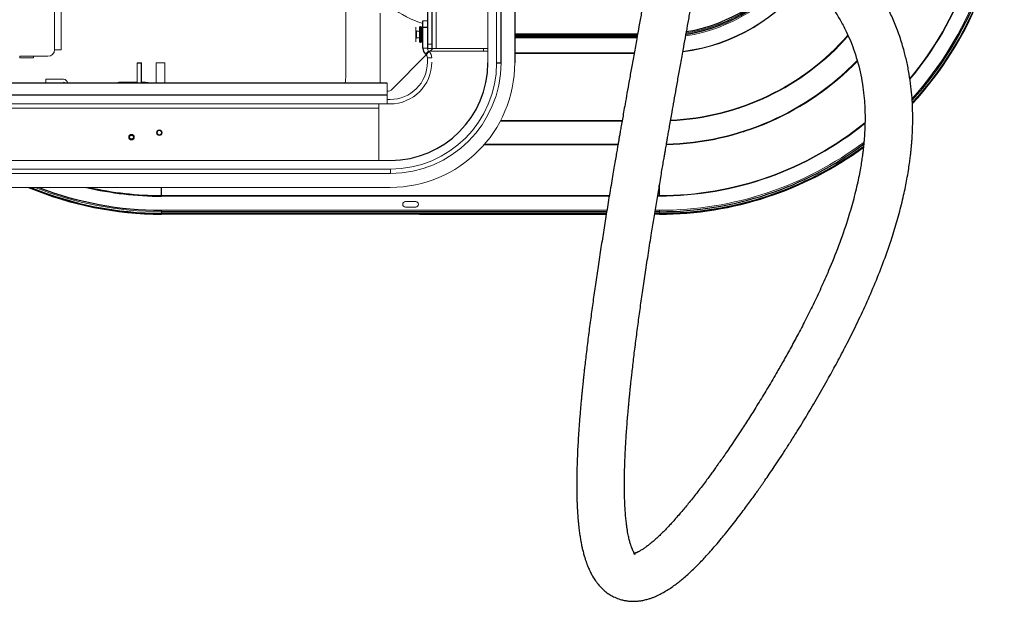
# Paper-space layout '_Bottom' of a CAD drawing. Header units: millimetres. Extents: x -1506 to 1507, y -634 to 605.
# Tile 18 of 33: x 795 to 1507, y -634 to -214. Entities that reach past the tile are written whole.
import ezdxf

# ---------------------------------------------------------------- set-up
doc = ezdxf.new("R2010")
doc.units = ezdxf.units.MM

psp = doc.layouts.new('_Bottom')

# ---------------------------------------------------------------- linework, layer by layer
at = {"color": 7, "linetype": 'Continuous', "lineweight": 25}
for p, q in [((1089.83, 234.25), (1089.83, -234.25)), ((1093, 234.5), (1093, -234.5)), ((1153, -102.59), (1153, -245)), ((1143.07, -245), (1143.07, -181.77)), ((1084.13, -219.04), (1084.1, -219.04)), ((1084.71, -219.04), (1084.67, -218.91)), ((1084.75, -219.04), (1084.71, -219.04)), ((1086.65, -234.25), (1086.65, -214.5)), ((1089.83, -219.5), (1086.65, -219.5)), ((1241.69, -224.97), (1153, -224.97)), ((1153, -226.23), (1241.46, -226.23)), ((1084.71, -229.96), (1084.75, -229.96)), ((1153, -237.83), (1239.37, -237.83)), ((1239.31, -238.16), (1153, -238.16)), ((880, -245), (883.18, -245)), ((883.18, -259.67), (883.18, -245)), ((1139.89, -245), (1143.07, -245)), ((1391.54, -252.24), (1391.34, -252.09)), ((1060.83, -259.67), (-1060.82, -259.67)), ((875.22, -259.67), (875.22, -258.97)), ((1060.83, -268.32), (-1060.82, -268.32)), ((1142.8, -286.61), (1230.68, -286.61)), ((1257.66, -341.35), (1257.66, -333.22)), ((897.66, -341.35), (897.66, -335)), ((1219.48, -352.58), (897.66, -352.58)), ((897.66, -353.73), (1219.3, -353.73)), ((924.19, -354.33), (911.14, -354.33)), ((959.19, -354.33), (946.14, -354.33)), ((1084.19, -354.33), (1071.14, -354.33)), ((1084.19, -354.35), (1196.65, -354.35)), ((1196.66, -354.33), (1208.67, -354.33)), ((1208.67, -354.35), (1219.2, -354.35)), ((1254.25, -353.73), (1257.66, -353.73)), ((1257.66, -352.58), (1254.44, -352.58))]:
    psp.add_line(p, q, dxfattribs=at)
at = {"color": 144, "linetype": 'Continuous', "lineweight": 18}
for p, q in [((1096.18, -234.5), (1096.18, 234.5)), ((1030.75, -254.69), (1030.75, -137.41)), ((1139.89, -245), (1139.89, -181.77)), ((1133.54, -245), (1133.54, -185.94)), ((820.24, -235.47), (820.24, -207.47)), ((825, -235.47), (825, -207.47)), ((1055.75, -208.97), (1055.75, -259.67)), ((1081.47, -229.75), (1081.47, -219.25)), ((1084.1, -219.04), (1084.05, -218.91)), ((1084.05, -218.91), (1084.05, -222.04)), ((1084.1, -219.04), (1084.1, -229.96)), ((1084.18, -218.91), (1084.13, -219.04)), ((1084.13, -219.04), (1084.13, -229.96)), ((1084.18, -222.04), (1084.18, -218.91)), ((1084.18, -218.91), (1084.67, -218.91)), ((1084.67, -230.09), (1084.67, -218.91)), ((1084.71, -219.04), (1084.71, -229.96)), ((1084.79, -218.91), (1084.75, -219.04)), ((1084.75, -219.04), (1084.75, -229.96)), ((1084.79, -218.91), (1084.79, -230.09)), ((1084.79, -218.91), (1085.55, -218.91)), ((1085.55, -230.09), (1085.55, -218.91)), ((1086.65, -219.52), (1085.55, -219.52)), ((1086.65, -214.5), (1089.83, -214.5)), ((1082.01, -222.04), (1081.47, -221.5)), ((1081.47, -227.5), (1082.01, -226.96)), ((1084.1, -222.04), (1082.01, -222.04)), ((1082.01, -222.04), (1082.01, -226.96)), ((1082.01, -226.96), (1084.1, -226.96)), ((1084.05, -226.96), (1084.05, -230.09)), ((1084.67, -222.04), (1084.13, -222.04)), ((1084.13, -226.96), (1084.67, -226.96)), ((1084.18, -230.09), (1084.18, -226.96)), ((1086.65, -222.04), (1084.79, -222.04)), ((1084.79, -226.96), (1086.65, -226.96)), ((1153, -224), (1241.87, -224)), ((1153, -225.6), (1241.58, -225.6)), ((1241.32, -227), (1153, -227)), ((1084.05, -230.09), (1084.1, -229.96)), ((1084.1, -229.96), (1084.13, -229.96)), ((1084.13, -229.96), (1084.18, -230.09)), ((1084.67, -230.09), (1084.18, -230.09)), ((1084.67, -230.09), (1084.71, -229.96)), ((1084.75, -229.96), (1084.79, -230.09)), ((1085.55, -230.09), (1084.79, -230.09)), ((1085.55, -229.48), (1086.65, -229.48)), ((1086.65, -234.25), (1089.83, -234.25)), ((1089.83, -231.5), (1093, -231.5)), ((1089.83, -234.5), (1133.54, -234.5)), ((1091.82, -236.5), (1093.82, -234.5)), ((1130.37, -236.5), (1130.37, -234.5)), ((815.47, -240.24), (795, -240.24)), ((795.02, -240.24), (795.02, -241.34)), ((795.02, -241.34), (804.98, -241.34)), ((804.98, -241.34), (804.98, -240.24)), ((820.24, -235.47), (825, -235.47)), ((1064.29, -264.04), (1089.04, -239.28)), ((1088.51, -238.74), (1090.75, -236.49)), ((1088.9, -239.13), (1091.14, -236.88)), ((1089.83, -237.42), (1089.83, -238.2)), ((1089.83, -241.37), (1089.83, -244.5)), ((1089.83, -241.37), (1093, -241.37)), ((1133.54, -236.5), (1090.75, -236.5)), ((880, -259.67), (880, -245)), ((900, -245), (893.65, -245)), ((893.65, -259.67), (893.65, -245)), ((900, -259.67), (900, -245)), ((1391.81, -251.81), (1391.93, -251.91)), ((826.68, -256.9), (813.88, -256.9)), ((813.88, -258.95), (813.88, -256.9)), ((880, -258.97), (867.55, -258.97)), ((886, -258.97), (883.18, -258.97)), ((1060.83, -274.67), (1060.83, -259.67)), ((1062.83, -274.67), (-1062.82, -274.67)), ((1054.83, -274.67), (1054.83, -315.47)), ((1062.83, -271.5), (1060.83, -271.5)), ((1315.37, -277.45), (1324.3, -274.2)), ((1329.37, -272.19), (1327.4, -272.8)), ((-1054.82, -277.85), (1054.83, -277.85)), ((1312.1, -278.37), (1310.2, -279.17)), ((1142.56, -287.07), (1230.6, -287.07)), ((1142.64, -286.92), (1166.76, -286.92)), ((1168.82, -286.72), (1166.76, -286.92)), ((1169.81, -286.71), (1184.12, -286.71)), ((1187.16, -286.92), (1185.1, -286.72)), ((1187.16, -286.92), (1230.63, -286.92)), ((1333.39, -289.27), (1335.23, -288.29)), ((1316.06, -295.26), (1318.1, -294.84)), ((1130.67, -304.34), (1227.59, -304.34)), ((1130.94, -304.02), (1166.76, -304.02)), ((1131.07, -303.87), (1227.68, -303.87)), ((1166.76, -304.02), (1168.82, -304.23)), ((1184.12, -304.24), (1169.81, -304.24)), ((1185.1, -304.23), (1187.16, -304.02)), ((1187.16, -304.02), (1227.65, -304.02)), ((1063.07, -315.47), (777.85, -315.47)), ((767.07, -321.82), (1063.07, -321.82)), ((767.07, -325), (1063.07, -325)), ((1063.07, -325), (1063.07, -321.82)), ((1063, -335), (-1063, -335)), ((897.66, -340.93), (1221.4, -340.93)), ((1221.33, -341.35), (897.66, -341.35)), ((1257.66, -341.35), (1256.3, -341.35)), ((1256.37, -340.93), (1257.66, -340.93)), ((1073.91, -345.34), (1081.41, -345.34)), ((897.66, -354.35), (897.66, -351.58)), ((897.66, -351.58), (1219.65, -351.58)), ((897.66, -354.19), (1219.22, -354.19)), ((897.66, -354.35), (911.13, -354.35)), ((911.14, -354.33), (911.13, -354.35)), ((924.19, -354.35), (924.19, -354.33)), ((924.19, -354.35), (946.13, -354.35)), ((946.14, -354.33), (946.13, -354.35)), ((959.19, -354.35), (959.19, -354.33)), ((959.19, -354.35), (1071.13, -354.35)), ((1071.14, -354.33), (1071.13, -354.35)), ((1081.41, -349.2), (1073.91, -349.2)), ((1084.19, -354.35), (1084.19, -354.33)), ((1196.66, -354.33), (1196.65, -354.35)), ((1208.67, -354.35), (1208.67, -354.33)), ((1254.15, -354.35), (1257.66, -354.35)), ((1254.18, -354.19), (1257.66, -354.19)), ((1254.61, -351.58), (1257.66, -351.58)), ((1257.66, -354.35), (1257.66, -351.58))]:
    psp.add_line(p, q, dxfattribs=at)
at = {"color": 144, "linetype": 'Continuous', "lineweight": 18, "flags": 128}
for points in [[(1390.18, -229.86), (1390.15, -229.86), (1389.92, -229.92)], [(1382.58, -237.26), (1382.53, -237.48), (1382.52, -237.52)], [(1030.75, -254.69), (1030.56, -258.03), (1030.33, -259.67)], [(889.69, -259.67), (887.95, -259.16), (886, -258.97)]]:
    psp.add_lwpolyline(points, dxfattribs=at)
at = {"color": 144, "linetype": 'Continuous', "lineweight": 18}
for centre, radius in [((875.88, -298.73), 2), ((896, -295.5), 2), ((896, -295.5), 1.56)]:
    psp.add_circle(centre, radius, dxfattribs=at)
at = {"color": 7, "linetype": 'Continuous', "lineweight": 25}
psp.add_circle((875.88, -298.73), 1.48, dxfattribs=at)
at = {"color": 144, "linetype": 'Continuous', "lineweight": 18}
for centre, radius, start, end in [((1257.66, -105), 235.93, 320.13981, 0), ((1257.66, -105), 236.35, 320.02214, 0), ((1257.66, -105), 246.58, 317.79844, 0), ((1257.66, -105), 248.73, 317.29925, 0), ((1257.66, -105), 249.19, 317.1974, 0), ((1257.66, -105), 122, 278.97194, 324.58182), ((1257.66, -105), 121.23, 279.11066, 324.61842), ((1257.66, -105), 120.6, 279.21676, 324.65307), ((1257.66, -105), 119.97, 279.29598, 324.69221), ((1257.66, -105), 133.16, 277.29753, 323.82336), ((1257.66, -105), 132.83, 277.35522, 323.85166), ((1113.75, -135), 86, 234.37924, 251.63217), ((1257.66, -105), 182.07, 272.53031, 318.56215), ((1257.66, -105), 181.61, 272.56289, 318.6295), ((1257.66, -105), 181.92, 293.21369, 318.56623), ((1093, -234.25), 3.18, 180, 225), ((815.47, -235.47), 4.76, 270, 0), ((1086.65, -241.37), 3.17, 360, 45), ((1086.65, -241.37), 6.35, 360, 45), ((1062.83, -244.5), 30.17, 270, 0), ((1062.83, -244.5), 27, 270, 0), ((1063, -245), 90, 270, 0), ((1063.07, -245), 76.83, 270, 0), ((1063.07, -245), 80, 270, 0), ((1257.66, -105), 199.34, 271.43381, 315.91076), ((1257.66, -105), 198.87, 271.46071, 315.98459), ((1257.66, -105), 199.02, 292.93732, 315.95155), ((826.68, -259.95), 3.05, 5.13151, 90), ((826.68, -259.95), 1, 15.84682, 90), ((867.55, -264.97), 6, 90, 118.0911), ((1060.75, -260.5), 5, 270.85947, 315), ((1257.66, -105), 181.71, 287.74314, 292.25686), ((1315.84, -278.9), 1.52, 107.97832, 139.7293), ((1324.87, -275.57), 1.48, 79.86091, 112.43147), ((1257.66, -105), 181.92, 272.5408, 286.78631), ((1169.61, -307.18), 20.48, 89.4612, 92.21705), ((1184.31, -307.18), 20.48, 87.78295, 90.5388), ((1257.66, -105), 235.93, 270, 309.05586), ((1257.66, -105), 236.35, 270, 308.98855), ((1257.66, -105), 199.24, 287.94187, 292.05813), ((1257.66, -105), 199.02, 271.45202, 287.06268), ((1169.61, -283.76), 20.48, 267.78295, 270.5388), ((1184.31, -283.76), 20.48, 269.4612, 272.21705), ((1257.66, -105), 246.58, 270, 306.87704), ((1257.66, -105), 248.73, 270, 306.42526), ((1257.66, -105), 249.19, 270, 306.32745), ((897.66, -105), 249.19, 247.36527, 270), ((897.66, -105), 247.58, 248.28006, 270), ((1073.91, -347.27), 1.93, 90, 270), ((1081.41, -347.27), 1.93, 270, 90)]:
    psp.add_arc(centre, radius, start, end, dxfattribs=at)
at = {"color": 7, "linetype": 'Continuous', "lineweight": 25}
for centre, radius, start, end in [((1257.66, -105), 247.58, 317.58068, 0), ((1257.66, -105), 249.35, 317.16239, 0), ((1257.66, -105), 119, 279.48873, 324.74187), ((1093, -234.25), 6.35, 180, 225), ((1063.07, -245), 70.48, 270, 0), ((1257.66, -105), 247.58, 270, 306.66455), ((1257.66, -105), 249.35, 270, 306.29352), ((897.66, -105), 249.35, 247.27707, 270), ((897.66, -105), 248.73, 247.62125, 270), ((897.66, -105), 246.58, 248.87021, 270), ((897.66, -105), 236.35, 256.6891, 270), ((897.66, -105), 235.93, 257.12523, 270)]:
    psp.add_arc(centre, radius, start, end, dxfattribs=at)
for points, knots in [([(1261.03, -116.4), (1260.88, -117.31), (1260.43, -119.94), (1259.72, -124.07), (1258.94, -128.58), (1258.26, -132.5), (1257.62, -136.15), (1256.89, -140.37), (1255.97, -145.59), (1254.84, -151.98), (1253.63, -158.78), (1252.35, -165.94), (1251.01, -173.41), (1249.54, -181.53), (1247.96, -190.32), (1246.27, -199.65), (1244.55, -209.18), (1242.85, -218.56), (1241.09, -228.3), (1239.29, -238.28), (1237.47, -248.41), (1235.77, -257.88), (1234.21, -266.66), (1232.88, -274.15), (1231.76, -280.46), (1230.86, -285.63), (1230.04, -290.25), (1229.35, -294.25), (1228.77, -297.58), (1228.27, -300.44), (1227.78, -303.24), (1227.24, -306.42), (1226.58, -310.25), (1225.81, -314.73), (1224.93, -319.88), (1223.95, -325.67), (1222.87, -332.1), (1221.73, -338.92), (1220.58, -345.88), (1219.1, -354.91), (1217.35, -365.8), (1215.29, -378.93), (1213.29, -392.02), (1211.37, -405), (1209.59, -417.43), (1208.2, -427.57), (1207.13, -435.65), (1206.34, -441.77), (1205.58, -447.82), (1204.85, -453.8), (1204.16, -459.62), (1203.59, -464.58), (1203.14, -468.6), (1202.81, -471.66), (1202.52, -474.4), (1202.27, -476.8), (1202.04, -478.98), (1201.82, -481.18), (1201.58, -483.65), (1201.3, -486.56), (1200.98, -489.94), (1200.63, -493.78), (1200.28, -497.95), (1199.92, -502.31), (1199.58, -506.73), (1199.05, -514.17), (1198.44, -524.54), (1198.03, -534.85), (1197.86, -542.41), (1197.81, -547.22), (1197.8, -551.61), (1197.84, -555.05), (1197.89, -557.65), (1197.93, -559.56), (1197.98, -561.24), (1198.03, -562.71), (1198.08, -563.98), (1198.13, -565.06), (1198.18, -566.1), (1198.24, -567.34), (1198.33, -568.95), (1198.46, -570.96), (1198.62, -573.25), (1198.82, -575.69), (1199.06, -578.18), (1199.37, -581.14), (1199.79, -584.51), (1200.33, -588.13), (1200.91, -591.48), (1201.53, -594.61), (1202.21, -597.63), (1202.97, -600.56), (1203.65, -602.86), (1204.17, -604.5), (1204.52, -605.52), (1204.85, -606.45), (1205.19, -607.37), (1205.59, -608.43), (1206.1, -609.68), (1206.72, -611.13), (1207.43, -612.64), (1208.16, -614.1), (1208.85, -615.37), (1209.88, -617.14), (1211.46, -619.6), (1213.81, -622.65), (1216.58, -625.54), (1219.57, -628.02), (1222.76, -630.12), (1226.3, -631.88), (1229.59, -633.02), (1232.61, -633.72), (1235.18, -634.1), (1238.04, -634.28), (1240.81, -634.22), (1243.6, -633.94), (1245.89, -633.54), (1247.81, -633.1), (1249.23, -632.71), (1250.48, -632.33), (1251.56, -631.97), (1252.56, -631.6), (1253.6, -631.2), (1254.85, -630.69), (1256.37, -630.01), (1258.07, -629.19), (1259.81, -628.27), (1261.5, -627.31), (1263.75, -625.96), (1266.49, -624.16), (1269.64, -621.88), (1272.61, -619.56), (1275.69, -616.99), (1278.88, -614.16), (1282.2, -611.04), (1285.46, -607.82), (1288.53, -604.65), (1291.57, -601.38), (1294.74, -597.87), (1298.37, -593.71), (1302.06, -589.35), (1305.72, -584.88), (1309.28, -580.43), (1312.95, -575.73), (1316.52, -571.06), (1319.78, -566.7), (1322.67, -562.78), (1325.12, -559.4), (1327.14, -556.58), (1328.77, -554.3), (1330.12, -552.38), (1331.34, -550.64), (1332.57, -548.87), (1334.49, -546.1), (1337.21, -542.14), (1340.77, -536.87), (1344.62, -531.07), (1348.68, -524.85), (1352.92, -518.22), (1358.24, -509.75), (1364.69, -499.22), (1372.27, -486.4), (1379.46, -473.76), (1386.29, -461.28), (1392.78, -448.94), (1399.52, -435.52), (1406.3, -421.19), (1413.01, -405.88), (1419.38, -389.92), (1424.01, -376.84), (1427.18, -366.96), (1429.13, -360.48), (1430.96, -353.94), (1432.67, -347.37), (1434.19, -340.93), (1435.5, -334.86), (1436.65, -328.91), (1437.63, -323.23), (1438.43, -317.94), (1439, -313.6), (1439.42, -310), (1439.72, -307.08), (1439.96, -304.43), (1440.18, -301.76), (1440.4, -298.6), (1440.6, -294.91), (1440.77, -290.25), (1440.84, -284.52), (1440.72, -277.66), (1440.31, -270.08), (1439.53, -261.82), (1438.28, -253.05), (1436.55, -244.15), (1434.18, -234.63), (1431.12, -224.86), (1427.29, -214.95), (1423.09, -205.8), (1418.6, -197.37), (1413.92, -189.62), (1409.11, -182.49), (1404.25, -175.95), (1398.88, -169.33), (1392.85, -162.53), (1385.88, -155.4), (1378.41, -148.41), (1370.18, -141.45), (1362.07, -134.98), (1352.3, -127.79), (1340.84, -120.07), (1327.52, -111.89), (1313.41, -103.93), (1298.71, -96.24), (1283.77, -88.92), (1268.83, -81.95), (1254, -75.28), (1239.3, -68.82), (1226.01, -63.03), (1214.12, -57.82), (1203.55, -53.12), (1193.21, -48.41), (1183.11, -43.65), (1173.32, -38.84), (1165.93, -34.99), (1160.66, -32.12), (1158.36, -30.85), (1157.25, -30.22), (1157.23, -30.2)], [0, 0, 0, 0, 0.001859, 0.005375, 0.008468, 0.011118, 0.013431, 0.015984, 0.019813, 0.024213, 0.029208, 0.03395, 0.039157, 0.044842, 0.051021, 0.057711, 0.064637, 0.071351, 0.077832, 0.085624, 0.092994, 0.099918, 0.106376, 0.11235, 0.116536, 0.120421, 0.123882, 0.126875, 0.129397, 0.131442, 0.133344, 0.135745, 0.138649, 0.142061, 0.145984, 0.150422, 0.15538, 0.160802, 0.166245, 0.171617, 0.181954, 0.191993, 0.203022, 0.213634, 0.223862, 0.233986, 0.239266, 0.244528, 0.249771, 0.254994, 0.260197, 0.265192, 0.268245, 0.271011, 0.27349, 0.275682, 0.277589, 0.279475, 0.281735, 0.284374, 0.287542, 0.291122, 0.295111, 0.299306, 0.303549, 0.307837, 0.32097, 0.334484, 0.33989, 0.345306, 0.35025, 0.354593, 0.357046, 0.359259, 0.361235, 0.362973, 0.364475, 0.365743, 0.366816, 0.368197, 0.370139, 0.372584, 0.375484, 0.378521, 0.381636, 0.384826, 0.389853, 0.394798, 0.399388, 0.403657, 0.407912, 0.41223, 0.41636, 0.418078, 0.419644, 0.421058, 0.422355, 0.423938, 0.42592, 0.428151, 0.43071, 0.433128, 0.435221, 0.436989, 0.441931, 0.447568, 0.453077, 0.458097, 0.462835, 0.46769, 0.472904, 0.475772, 0.47873, 0.481802, 0.485128, 0.488733, 0.492591, 0.494787, 0.496734, 0.498434, 0.499888, 0.501106, 0.502456, 0.504116, 0.506301, 0.508771, 0.511191, 0.513527, 0.515781, 0.520517, 0.524854, 0.528916, 0.532781, 0.537419, 0.541774, 0.546031, 0.550226, 0.553723, 0.557739, 0.56228, 0.567351, 0.571375, 0.575683, 0.580245, 0.584537, 0.588376, 0.59176, 0.594685, 0.596961, 0.59885, 0.60035, 0.601675, 0.603113, 0.604667, 0.608375, 0.61258, 0.617062, 0.621773, 0.626708, 0.631861, 0.64038, 0.64938, 0.65881, 0.666364, 0.674549, 0.683327, 0.692594, 0.702225, 0.712122, 0.722209, 0.726063, 0.72993, 0.733806, 0.737688, 0.74155, 0.7451, 0.748263, 0.751873, 0.754884, 0.757325, 0.759266, 0.760998, 0.762262, 0.763729, 0.7655, 0.767566, 0.769916, 0.773306, 0.777113, 0.78131, 0.785868, 0.790762, 0.7958, 0.800594, 0.806583, 0.812195, 0.817465, 0.822423, 0.827094, 0.831496, 0.835646, 0.839556, 0.844462, 0.849407, 0.854484, 0.8597, 0.865044, 0.870543, 0.878194, 0.886161, 0.894462, 0.903098, 0.911886, 0.920631, 0.929505, 0.93853, 0.947731, 0.95484, 0.962087, 0.969492, 0.977126, 0.985088, 0.993416, 0.996643, 0.99993, 1, 1, 1, 1]), ([(1157.23, -69.3), (1158.4, -69.89), (1161.61, -71.53), (1167.05, -74.18), (1173.46, -77.24), (1179.9, -80.24), (1186.36, -83.19), (1192.86, -86.11), (1199.57, -89.09), (1206.79, -92.26), (1214.71, -95.72), (1223.37, -99.5), (1232.76, -103.61), (1242.84, -108.08), (1253.78, -113.01), (1265.55, -118.46), (1278.01, -124.48), (1290.54, -130.86), (1302.68, -137.44), (1314.06, -144.05), (1324.55, -150.64), (1334.16, -157.17), (1342.93, -163.64), (1350.94, -170.1), (1357.62, -176.13), (1363.93, -182.23), (1369.73, -188.4), (1375.02, -194.59), (1379.93, -200.99), (1384.53, -207.68), (1388.94, -214.98), (1392.78, -222.36), (1396.07, -229.79), (1398.85, -237.21), (1401.3, -245.2), (1403.34, -253.72), (1404.81, -262.23), (1405.72, -270.32), (1406.2, -277.61), (1406.34, -284.19), (1406.27, -289.98), (1406.06, -294.91), (1405.8, -298.88), (1405.54, -302.08), (1405.27, -304.87), (1404.95, -307.82), (1404.52, -311.28), (1403.94, -315.32), (1403.19, -320.02), (1402.22, -325.35), (1400.97, -331.44), (1399.43, -338.07), (1397.66, -344.96), (1395.71, -351.85), (1392.4, -362.68), (1387.34, -377.2), (1380.8, -393.49), (1374.56, -407.59), (1368.84, -419.68), (1363.17, -431.06), (1357.64, -441.66), (1352.32, -451.51), (1347.18, -460.73), (1341.57, -470.53), (1335.49, -480.82), (1329.02, -491.42), (1322.88, -501.19), (1317.61, -509.35), (1313.17, -516.07), (1309.58, -521.42), (1306.35, -526.14), (1303.98, -529.56), (1302.32, -531.93), (1301.12, -533.63), (1299.73, -535.6), (1298.04, -537.96), (1296.05, -540.72), (1293.78, -543.83), (1291.22, -547.29), (1288.39, -551.06), (1285.35, -555.03), (1282.25, -558.99), (1279.26, -562.73), (1276.49, -566.12), (1273.94, -569.18), (1271.33, -572.23), (1268.73, -575.2), (1266.2, -578), (1263.98, -580.39), (1261.64, -582.83), (1259.13, -585.35), (1256.38, -587.98), (1253.66, -590.43), (1251.16, -592.54), (1248.85, -594.34), (1246.74, -595.86), (1244.7, -597.18), (1243.18, -598.04), (1242.12, -598.58), (1241.47, -598.88), (1240.94, -599.11), (1240.52, -599.27), (1240.16, -599.4), (1239.85, -599.5), (1239.52, -599.6), (1239.23, -599.67), (1238.99, -599.72), (1238.85, -599.74), (1238.79, -599.75), (1238.82, -599.76), (1239, -599.78), (1239.28, -599.84), (1239.61, -599.95), (1239.89, -600.08), (1240.13, -600.23), (1240.22, -600.3), (1240.17, -600.27), (1239.93, -600), (1239.62, -599.59), (1239.36, -599.19), (1239.16, -598.87), (1238.93, -598.47), (1238.65, -597.93), (1238.35, -597.32), (1238.07, -596.7), (1237.84, -596.15), (1237.65, -595.67), (1237.48, -595.23), (1237.28, -594.69), (1237.02, -593.94), (1236.68, -592.89), (1236.32, -591.65), (1235.94, -590.25), (1235.57, -588.74), (1235.2, -587.04), (1234.82, -585.1), (1234.42, -582.82), (1234.04, -580.28), (1233.73, -577.86), (1233.48, -575.66), (1233.29, -573.77), (1233.12, -571.86), (1232.97, -569.99), (1232.85, -568.22), (1232.76, -566.69), (1232.69, -565.46), (1232.64, -564.51), (1232.6, -563.68), (1232.57, -562.84), (1232.52, -561.66), (1232.46, -560.05), (1232.4, -557.93), (1232.35, -555.43), (1232.31, -552.53), (1232.3, -549.2), (1232.34, -543.32), (1232.53, -534.86), (1233.03, -523.76), (1233.73, -512.51), (1234.42, -503.53), (1234.98, -497.08), (1235.31, -493.36), (1235.62, -490.03), (1235.9, -487.11), (1236.15, -484.6), (1236.39, -482.21), (1236.66, -479.63), (1236.98, -476.56), (1237.37, -472.99), (1237.85, -468.61), (1238.44, -463.5), (1239.12, -457.78), (1239.83, -451.91), (1240.58, -445.97), (1241.36, -439.94), (1242.43, -431.91), (1243.82, -421.75), (1245.62, -409.22), (1247.56, -396.12), (1249.68, -382.31), (1251.47, -370.96), (1252.85, -362.37), (1253.76, -356.76), (1254.69, -351.06), (1255.65, -345.28), (1256.6, -339.55), (1257.57, -333.78), (1258.51, -328.18), (1259.42, -322.86), (1260.22, -318.16), (1260.89, -314.25), (1261.44, -311.08), (1261.87, -308.57), (1262.26, -306.37), (1262.64, -304.16), (1263.07, -301.68), (1263.61, -298.61), (1264.25, -294.91), (1265.02, -290.53), (1265.87, -285.69), (1266.94, -279.63), (1268.25, -272.27), (1269.81, -263.5), (1271.51, -254.05), (1273.33, -243.92), (1275.1, -234.09), (1276.8, -224.68), (1278.41, -215.78), (1280.05, -206.72), (1281.66, -197.81), (1283.19, -189.36), (1284.68, -181.1), (1286.11, -173.09), (1287.49, -165.39), (1288.72, -158.47), (1289.71, -152.88), (1290.49, -148.48), (1291.08, -145.11), (1291.62, -142.04), (1292.14, -139.03), (1292.7, -135.85), (1293.09, -133.6), (1293.29, -132.42)], [0, 0, 0, 0, 0.003044, 0.008401, 0.01352, 0.018535, 0.023453, 0.028178, 0.032886, 0.037944, 0.043392, 0.049214, 0.055392, 0.061909, 0.068748, 0.076237, 0.084038, 0.091985, 0.099538, 0.106665, 0.113388, 0.11957, 0.125411, 0.130933, 0.136176, 0.141124, 0.145803, 0.150564, 0.154981, 0.159652, 0.164602, 0.16987, 0.174344, 0.179083, 0.184124, 0.18951, 0.195132, 0.200074, 0.204628, 0.208747, 0.212384, 0.215492, 0.21803, 0.219869, 0.221534, 0.223326, 0.225454, 0.228112, 0.231014, 0.234406, 0.238321, 0.242731, 0.247232, 0.251743, 0.256257, 0.268621, 0.280786, 0.289411, 0.297771, 0.305769, 0.313314, 0.320335, 0.327006, 0.3335, 0.342101, 0.350281, 0.358003, 0.365242, 0.370096, 0.374676, 0.378758, 0.382262, 0.383646, 0.385045, 0.386812, 0.388965, 0.391504, 0.394427, 0.397732, 0.401415, 0.405472, 0.409711, 0.413722, 0.417492, 0.421022, 0.424314, 0.428456, 0.432158, 0.435426, 0.438468, 0.442938, 0.447501, 0.452328, 0.457499, 0.461804, 0.466421, 0.471474, 0.476967, 0.47933, 0.481563, 0.483521, 0.485203, 0.486716, 0.488559, 0.490792, 0.493697, 0.49664, 0.499364, 0.501869, 0.504153, 0.508754, 0.513006, 0.516969, 0.520864, 0.525277, 0.529892, 0.534766, 0.539808, 0.544847, 0.546843, 0.548695, 0.550821, 0.553393, 0.556394, 0.558638, 0.560584, 0.562231, 0.563576, 0.564706, 0.567108, 0.569919, 0.573145, 0.576546, 0.579909, 0.583233, 0.58719, 0.591422, 0.595945, 0.600616, 0.603706, 0.606731, 0.609691, 0.612585, 0.615296, 0.617571, 0.619307, 0.620642, 0.621655, 0.622797, 0.62414, 0.626511, 0.629331, 0.632604, 0.636334, 0.640526, 0.645184, 0.658154, 0.670832, 0.683194, 0.695216, 0.699481, 0.703317, 0.706715, 0.709671, 0.712184, 0.714263, 0.716818, 0.719834, 0.723314, 0.727257, 0.732541, 0.738033, 0.743548, 0.749085, 0.754642, 0.760218, 0.771106, 0.782118, 0.793562, 0.805463, 0.817805, 0.822437, 0.827123, 0.831863, 0.836656, 0.841472, 0.845996, 0.850837, 0.85515, 0.85894, 0.862211, 0.864581, 0.866583, 0.868219, 0.869877, 0.871844, 0.87412, 0.877195, 0.880691, 0.884547, 0.888666, 0.894996, 0.901835, 0.909166, 0.916966, 0.925212, 0.931722, 0.938457, 0.945399, 0.952183, 0.95848, 0.964302, 0.970575, 0.976232, 0.981295, 0.985784, 0.988469, 0.990914, 0.993124, 0.995147, 0.997453, 1, 1, 1, 1])]:
    psp.add_open_spline(points, degree=3, knots=knots, dxfattribs=at)
at = {"color": 144, "linetype": 'Continuous', "lineweight": 18}
for points in [[(1326.48, -273.17), (1326.7, -273.08), (1326.91, -272.99), (1327.25, -272.86), (1327.36, -272.82), (1327.4, -272.8)], [(1312.1, -278.37), (1312.14, -278.36), (1312.26, -278.32), (1312.6, -278.2), (1312.81, -278.13), (1313.04, -278.06)], [(1333.39, -289.27), (1333.36, -289.29), (1333.25, -289.34), (1332.92, -289.48), (1332.7, -289.57), (1332.49, -289.66)], [(1319.04, -294.55), (1318.82, -294.62), (1318.6, -294.69), (1318.25, -294.8), (1318.14, -294.83), (1318.1, -294.84)]]:
    psp.add_open_spline(points, degree=3, knots=[0, 0, 0, 0, 0.5, 0.5, 1, 1, 1, 1], dxfattribs=at)

doc.saveas('drawing.dxf')
